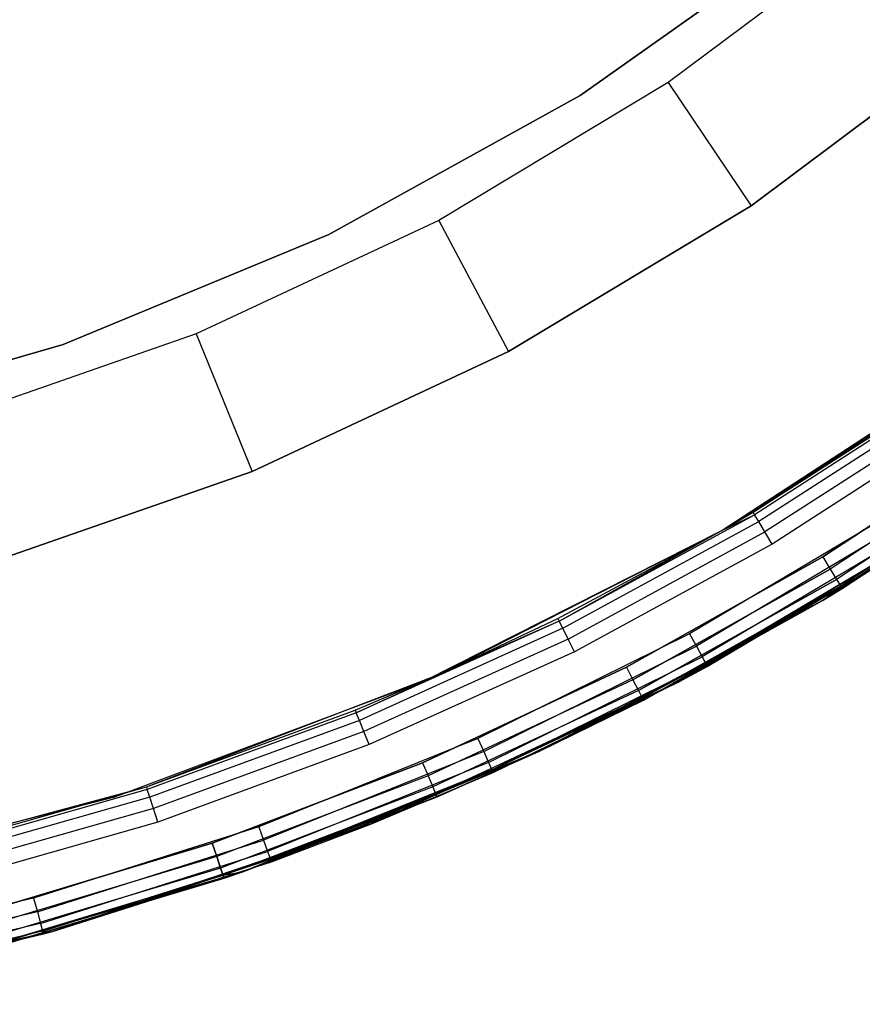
# Model space of a CAD drawing. Extents: x -4.43 to 3.97, y -4.36 to 4.03.
# Tile 18 of 32: x 0.85 to 1.98, y -4.31 to -2.99. Entities that reach past the tile are written whole.
import ezdxf

# ---------------------------------------------------------------- set-up
doc = ezdxf.new("R2010")
doc.units = 0
doc.header["$LTSCALE"] = 2.54
doc.layers.get('0').update_dxf_attribs({"color": 13, "linetype": 'CONTINUOUS'})

# ---------------------------------------------------------------- blocks, each defined once
blk = doc.blocks.new('Z_O_ENIE_CRES_STL_1')
at = {"color": 0}
for p, q in [((7.5144, -2.6876, -7.6939), (7.2262, -2.9039, -7.6939)), ((7.5144, -2.6876, -7.6939), (7.2262, -2.9039, -7.6939)), ((7.4234, -2.6973, -5.8), (7.1078, -2.9212, -5.8)), ((7.1078, -2.9212, -6.5), (7.4234, -2.6973, -6.5)), ((7.1078, -2.9212, -6.5), (7.4234, -2.6973, -6.5)), ((7.4234, -2.6973, -5.8), (7.1078, -2.9212, -5.8)), ((7.3378, -3.0698, -7.4939), (7.6425, -2.8412, -7.4939)), ((7.6425, -2.8412, -5.8939), (7.3378, -3.0698, -5.8939)), ((7.6425, -2.8412, -5.8939), (7.3378, -3.0698, -5.8939)), ((7.3378, -3.0698, -7.4939), (7.6425, -2.8412, -7.4939)), ((7.2262, -2.9039, -7.6939), (6.9172, -3.0894, -7.6939)), ((7.2262, -2.9039, -7.6939), (6.9172, -3.0894, -7.6939)), ((7.2262, -2.9039, -7.6939), (7.3378, -3.0698, -7.4939)), ((7.2262, -2.9039, -7.6939), (7.3378, -3.0698, -7.4939)), ((7.1078, -2.9212, -5.8), (6.7692, -3.1083, -5.8)), ((6.7692, -3.1083, -6.5), (7.1078, -2.9212, -6.5)), ((6.7692, -3.1083, -6.5), (7.1078, -2.9212, -6.5)), ((7.1078, -2.9212, -5.8), (6.7692, -3.1083, -5.8)), ((7.1078, -2.9212, -6.5), (7.1078, -2.9212, -5.8)), ((7.1078, -2.9212, -6.5), (7.1078, -2.9212, -5.8)), ((7.0112, -3.2659, -7.4939), (7.3378, -3.0698, -7.4939)), ((7.3378, -3.0698, -5.8939), (7.0112, -3.2659, -5.8939)), ((7.3378, -3.0698, -5.8939), (7.0112, -3.2659, -5.8939)), ((7.0112, -3.2659, -7.4939), (7.3378, -3.0698, -7.4939)), ((7.3378, -3.0698, -7.4939), (7.3378, -3.0698, -5.8939)), ((7.3378, -3.0698, -7.4939), (7.3378, -3.0698, -5.8939)), ((6.9172, -3.0894, -7.6939), (6.5909, -3.2421, -7.6939)), ((6.9172, -3.0894, -7.6939), (6.5909, -3.2421, -7.6939)), ((6.9172, -3.0894, -7.6939), (7.0112, -3.2659, -7.4939)), ((6.9172, -3.0894, -7.6939), (7.0112, -3.2659, -7.4939)), ((6.7692, -3.1083, -5.8), (6.4118, -3.2564, -5.8)), ((6.4118, -3.2564, -6.5), (6.7692, -3.1083, -6.5)), ((6.4118, -3.2564, -6.5), (6.7692, -3.1083, -6.5)), ((6.7692, -3.1083, -5.8), (6.4118, -3.2564, -5.8)), ((6.7692, -3.1083, -6.5), (6.7692, -3.1083, -5.8)), ((6.7692, -3.1083, -6.5), (6.7692, -3.1083, -5.8)), ((6.5909, -3.2421, -7.6939), (6.2505, -3.3605, -7.6939)), ((6.5909, -3.2421, -7.6939), (6.2505, -3.3605, -7.6939)), ((6.5909, -3.2421, -7.6939), (6.6662, -3.4274, -7.4939)), ((6.5909, -3.2421, -7.6939), (6.6662, -3.4274, -7.4939)), ((6.4118, -3.2564, -5.8), (6.04, -3.3635, -5.8)), ((6.04, -3.3635, -6.5), (6.4118, -3.2564, -6.5)), ((6.04, -3.3635, -6.5), (6.4118, -3.2564, -6.5)), ((6.4118, -3.2564, -5.8), (6.04, -3.3635, -5.8)), ((6.4118, -3.2564, -6.5), (6.4118, -3.2564, -5.8)), ((6.4118, -3.2564, -6.5), (6.4118, -3.2564, -5.8)), ((6.6662, -3.4274, -7.4939), (7.0112, -3.2659, -7.4939)), ((7.0112, -3.2659, -5.8939), (6.6662, -3.4274, -5.8939)), ((7.0112, -3.2659, -5.8939), (6.6662, -3.4274, -5.8939)), ((6.6662, -3.4274, -7.4939), (7.0112, -3.2659, -7.4939)), ((7.0112, -3.2659, -7.4939), (7.0112, -3.2659, -5.8939)), ((7.0112, -3.2659, -7.4939), (7.0112, -3.2659, -5.8939)), ((7.2973, -3.5074, -5.8), (7.6709, -3.2633, -5.8)), ((7.2973, -3.5074, -0.15), (7.6709, -3.2633, -0.15)), ((7.2973, -3.5074, -5.8), (7.6709, -3.2633, -5.8)), ((7.2973, -3.5074, -0.15), (7.6709, -3.2633, -0.15)), ((7.2973, -3.5074, -8), (7.6529, -3.2765, -8)), ((7.2973, -3.5074, -8), (7.6529, -3.2765, -8)), ((7.2973, -3.5074, -8), (7.5919, -3.3199, -6.55)), ((7.2973, -3.5074, -8), (7.5919, -3.3199, -6.55)), ((7.3404, -3.4822, -6.55), (7.5919, -3.3199, -6.55)), ((7.3404, -3.4822, -6.55), (7.5919, -3.3199, -6.55)), ((7.5941, -3.3231, -6.5309), (7.3423, -3.4855, -6.5309)), ((7.5941, -3.3231, -6.5309), (7.3423, -3.4855, -6.5309)), ((7.6003, -3.332, -6.5146), (7.3479, -3.4948, -6.5146)), ((7.6003, -3.332, -6.5146), (7.3479, -3.4948, -6.5146)), ((7.6096, -3.3453, -6.5038), (7.3561, -3.5087, -6.5038)), ((7.6096, -3.3453, -6.5038), (7.3561, -3.5087, -6.5038)), ((7.6205, -3.3609, -6.5), (7.3659, -3.5252, -6.5)), ((7.6205, -3.3609, -6.5), (7.3659, -3.5252, -6.5)), ((7.7932, -3.3593, -5.8), (7.4345, -3.6007, -5.8)), ((7.4345, -3.6007, -6.5), (7.7932, -3.3593, -6.5)), ((7.7932, -3.3593, -5.8), (7.4345, -3.6007, -5.8)), ((7.4345, -3.6007, -6.5), (7.7932, -3.3593, -6.5)), ((7.4342, -3.5424, -6.5), (7.687, -3.3752, -6.5)), ((7.687, -3.3752, -8), (7.4342, -3.5424, -8)), ((7.4342, -3.5424, -6.5), (7.687, -3.3752, -6.5)), ((7.687, -3.3752, -8), (7.4342, -3.5424, -8)), ((7.6982, -3.3907, -6.5038), (7.4442, -3.5587, -6.5038)), ((7.6982, -3.3907, -6.5038), (7.4442, -3.5587, -6.5038)), ((7.6982, -3.3907, -7.9962), (7.4442, -3.5587, -7.9962)), ((7.6982, -3.3907, -7.9962), (7.4442, -3.5587, -7.9962)), ((7.7076, -3.4039, -6.5146), (7.4526, -3.5726, -6.5146)), ((7.7076, -3.4039, -6.5146), (7.4526, -3.5726, -6.5146)), ((7.7076, -3.4039, -7.9854), (7.4526, -3.5726, -7.9854)), ((7.7076, -3.4039, -7.9854), (7.4526, -3.5726, -7.9854)), ((7.7139, -3.4127, -6.5309), (7.4583, -3.5818, -6.5309)), ((7.7139, -3.4127, -6.5309), (7.4583, -3.5818, -6.5309)), ((7.7139, -3.4127, -7.9691), (7.4583, -3.5818, -7.9691)), ((7.7139, -3.4127, -7.9691), (7.4583, -3.5818, -7.9691)), ((7.7161, -3.4158, -6.55), (7.4603, -3.5851, -6.55)), ((7.4603, -3.5851, -7.95), (7.7161, -3.4158, -7.95)), ((7.7161, -3.4158, -6.55), (7.4603, -3.5851, -6.55)), ((7.4603, -3.5851, -7.95), (7.7161, -3.4158, -7.95)), ((6.3064, -3.5526, -7.4939), (6.6662, -3.4274, -7.4939)), ((6.6662, -3.4274, -5.8939), (6.3064, -3.5526, -5.8939)), ((6.6662, -3.4274, -5.8939), (6.3064, -3.5526, -5.8939)), ((6.3064, -3.5526, -7.4939), (6.6662, -3.4274, -7.4939)), ((6.6662, -3.4274, -7.4939), (6.6662, -3.4274, -5.8939)), ((6.6662, -3.4274, -7.4939), (6.6662, -3.4274, -5.8939)), ((7.0793, -3.6288, -6.5309), (7.3423, -3.4855, -6.5309)), ((7.0793, -3.6288, -6.5309), (7.3423, -3.4855, -6.5309)), ((7.6293, -3.4763), (7.2396, -3.7108)), ((7.6293, -3.4763), (7.2396, -3.7108)), ((7.5281, -3.4834, -5.8), (7.2549, -3.6458, -5.8)), ((7.5281, -3.4834, -5.8), (7.2549, -3.6458, -5.8)), ((7.2973, -3.5074, -8), (7.3404, -3.4822, -6.55)), ((7.2973, -3.5074, -6.55), (7.3404, -3.4822, -6.55)), ((7.2973, -3.5074, -8), (7.3404, -3.4822, -6.55)), ((7.2973, -3.5074, -6.55), (7.3404, -3.4822, -6.55)), ((7.2973, -3.5074, -6.55), (7.3423, -3.4855, -6.5309)), ((7.2973, -3.5074, -6.55), (7.3423, -3.4855, -6.5309)), ((7.3423, -3.4855, -6.5309), (7.3404, -3.4822, -6.55)), ((7.3423, -3.4855, -6.5309), (7.3404, -3.4822, -6.55)), ((7.3479, -3.4948, -6.5146), (7.3423, -3.4855, -6.5309)), ((7.3479, -3.4948, -6.5146), (7.3423, -3.4855, -6.5309)), ((7.0841, -3.6385, -6.5146), (7.3479, -3.4948, -6.5146)), ((7.0841, -3.6385, -6.5146), (7.3479, -3.4948, -6.5146)), ((7.5385, -3.4994, -5.7962), (7.264, -3.6626, -5.7962)), ((7.5385, -3.4994, -5.7962), (7.264, -3.6626, -5.7962)), ((7.3561, -3.5087, -6.5038), (7.3479, -3.4948, -6.5146)), ((7.3561, -3.5087, -6.5038), (7.3479, -3.4948, -6.5146)), ((6.8992, -3.7089, -5.8), (7.2973, -3.5074, -5.8)), ((6.8992, -3.7089, -0.15), (7.2973, -3.5074, -0.15)), ((6.8992, -3.7089, -5.8), (7.2973, -3.5074, -5.8)), ((6.8992, -3.7089, -0.15), (7.2973, -3.5074, -0.15)), ((6.9196, -3.6999, -8), (7.2973, -3.5074, -8)), ((6.9196, -3.6999, -8), (7.2973, -3.5074, -8)), ((7.0776, -3.6254, -6.55), (7.2973, -3.5074, -8)), ((7.0776, -3.6254, -6.55), (7.2973, -3.5074, -8)), ((7.0776, -3.6254, -6.55), (7.2973, -3.5074, -6.55)), ((7.0776, -3.6254, -6.55), (7.2973, -3.5074, -6.55)), ((7.0793, -3.6288, -6.5309), (7.2973, -3.5074, -6.55)), ((7.0793, -3.6288, -6.5309), (7.2973, -3.5074, -6.55)), ((7.0913, -3.653, -6.5038), (7.3561, -3.5087, -6.5038)), ((7.0913, -3.653, -6.5038), (7.3561, -3.5087, -6.5038)), ((7.2973, -3.5074, -0.15), (7.2973, -3.5074, -5.8)), ((7.2973, -3.5074, -0.15), (7.2973, -3.5074, -5.8)), ((7.2973, -3.5074, -6.55), (7.2973, -3.5074, -8)), ((7.2973, -3.5074, -6.55), (7.2973, -3.5074, -8)), ((7.3659, -3.5252, -6.5), (7.3561, -3.5087, -6.5038)), ((7.3659, -3.5252, -6.5), (7.3561, -3.5087, -6.5038)), ((7.3659, -3.5252, -6.5), (7.0998, -3.6702, -6.5)), ((7.3659, -3.5252, -6.5), (7.0998, -3.6702, -6.5)), ((7.2396, -3.7108), (7.5553, -3.5253, -5.75)), ((7.2396, -3.7108), (7.5553, -3.5253, -5.75)), ((7.5473, -3.513, -5.7854), (7.2717, -3.6769, -5.7854)), ((7.5473, -3.513, -5.7854), (7.2717, -3.6769, -5.7854)), ((7.5532, -3.5221, -5.7691), (7.2769, -3.6864, -5.7691)), ((7.5532, -3.5221, -5.7691), (7.2769, -3.6864, -5.7691)), ((7.2787, -3.6898, -5.75), (7.5553, -3.5253, -5.75)), ((7.2787, -3.6898, -5.75), (7.5553, -3.5253, -5.75)), ((7.1699, -3.6908, -6.5), (7.4342, -3.5424, -6.5)), ((7.4342, -3.5424, -8), (7.1699, -3.6908, -8)), ((7.1699, -3.6908, -6.5), (7.4342, -3.5424, -6.5)), ((7.4342, -3.5424, -8), (7.1699, -3.6908, -8)), ((7.4342, -3.5424, -6.5), (7.4442, -3.5587, -6.5038)), ((7.4342, -3.5424, -6.5), (7.4442, -3.5587, -6.5038)), ((7.4342, -3.5424, -8), (7.4442, -3.5587, -7.9962)), ((7.4342, -3.5424, -8), (7.4442, -3.5587, -7.9962)), ((7.4442, -3.5587, -6.5038), (7.1786, -3.7078, -6.5038)), ((7.4442, -3.5587, -6.5038), (7.1786, -3.7078, -6.5038)), ((7.1786, -3.7078, -7.9962), (7.4442, -3.5587, -7.9962)), ((7.1786, -3.7078, -7.9962), (7.4442, -3.5587, -7.9962)), ((7.4442, -3.5587, -6.5038), (7.4526, -3.5726, -6.5146)), ((7.4442, -3.5587, -6.5038), (7.4526, -3.5726, -6.5146)), ((7.4442, -3.5587, -7.9962), (7.4526, -3.5726, -7.9854)), ((7.4442, -3.5587, -7.9962), (7.4526, -3.5726, -7.9854)), ((7.4526, -3.5726, -6.5146), (7.186, -3.7222, -6.5146)), ((7.4526, -3.5726, -6.5146), (7.186, -3.7222, -6.5146)), ((7.186, -3.7222, -7.9854), (7.4526, -3.5726, -7.9854)), ((7.186, -3.7222, -7.9854), (7.4526, -3.5726, -7.9854)), ((7.4526, -3.5726, -6.5146), (7.4583, -3.5818, -6.5309)), ((7.4526, -3.5726, -6.5146), (7.4583, -3.5818, -6.5309)), ((7.4526, -3.5726, -7.9854), (7.4583, -3.5818, -7.9691)), ((7.4526, -3.5726, -7.9854), (7.4583, -3.5818, -7.9691)), ((7.4583, -3.5818, -6.5309), (7.191, -3.7319, -6.5309)), ((7.4583, -3.5818, -6.5309), (7.191, -3.7319, -6.5309)), ((7.191, -3.7319, -7.9691), (7.4583, -3.5818, -7.9691)), ((7.191, -3.7319, -7.9691), (7.4583, -3.5818, -7.9691)), ((7.1927, -3.7352, -6.55), (7.4583, -3.5818, -6.5309)), ((7.1927, -3.7352, -6.55), (7.4583, -3.5818, -6.5309)), ((7.4345, -3.6007, -6.55), (7.4583, -3.5818, -6.5309)), ((7.4345, -3.6007, -6.55), (7.4583, -3.5818, -6.5309)), ((7.4345, -3.6007, -7.95), (7.4583, -3.5818, -7.9691)), ((7.4345, -3.6007, -7.95), (7.4583, -3.5818, -7.9691)), ((7.4603, -3.5851, -6.55), (7.4345, -3.6007, -6.55)), ((7.4345, -3.6007, -7.95), (7.4603, -3.5851, -7.95)), ((7.4603, -3.5851, -6.55), (7.4345, -3.6007, -6.55)), ((7.4345, -3.6007, -7.95), (7.4603, -3.5851, -7.95)), ((7.4603, -3.5851, -6.55), (7.4583, -3.5818, -6.5309)), ((7.4603, -3.5851, -6.55), (7.4583, -3.5818, -6.5309)), ((7.4583, -3.5818, -7.9691), (7.4603, -3.5851, -7.95)), ((7.4583, -3.5818, -7.9691), (7.4603, -3.5851, -7.95)), ((7.4603, -3.5851, -6.55), (7.4603, -3.5851, -7.95)), ((7.4603, -3.5851, -6.55), (7.4603, -3.5851, -7.95)), ((7.4345, -3.6007, -5.8), (7.0528, -3.8039, -5.8)), ((7.0528, -3.8039, -6.5), (7.4345, -3.6007, -6.5)), ((7.4345, -3.6007, -5.8), (7.0528, -3.8039, -5.8)), ((7.0528, -3.8039, -6.5), (7.4345, -3.6007, -6.5)), ((7.191, -3.7319, -7.9691), (7.4345, -3.6007, -7.95)), ((7.191, -3.7319, -7.9691), (7.4345, -3.6007, -7.95)), ((7.4345, -3.6007, -6.55), (7.1927, -3.7352, -6.55)), ((7.1927, -3.7352, -7.95), (7.4345, -3.6007, -7.95)), ((7.4345, -3.6007, -6.55), (7.1927, -3.7352, -6.55)), ((7.1927, -3.7352, -7.95), (7.4345, -3.6007, -7.95)), ((7.4345, -3.6007, -5.8), (7.4345, -3.6007, -6.5)), ((7.4345, -3.6007, -5.8), (7.4345, -3.6007, -6.5)), ((7.4345, -3.6007, -6.55), (7.4345, -3.6007, -7.95)), ((7.4345, -3.6007, -6.55), (7.4345, -3.6007, -7.95)), ((7.0793, -3.6288, -6.5309), (6.8063, -3.7524, -6.5309)), ((7.0793, -3.6288, -6.5309), (6.8063, -3.7524, -6.5309)), ((6.9196, -3.6999, -8), (7.0776, -3.6254, -6.55)), ((6.9196, -3.6999, -6.55), (7.0776, -3.6254, -6.55)), ((6.9196, -3.6999, -8), (7.0776, -3.6254, -6.55)), ((6.9196, -3.6999, -6.55), (7.0776, -3.6254, -6.55)), ((7.0793, -3.6288, -6.5309), (6.9196, -3.6999, -6.55)), ((7.0793, -3.6288, -6.5309), (6.9196, -3.6999, -6.55)), ((7.0776, -3.6254, -6.55), (7.0793, -3.6288, -6.5309)), ((7.0776, -3.6254, -6.55), (7.0793, -3.6288, -6.5309)), ((7.0841, -3.6385, -6.5146), (7.0793, -3.6288, -6.5309)), ((7.0841, -3.6385, -6.5146), (7.0793, -3.6288, -6.5309)), ((7.0841, -3.6385, -6.5146), (6.8104, -3.7624, -6.5146)), ((7.0841, -3.6385, -6.5146), (6.8104, -3.7624, -6.5146)), ((7.0913, -3.653, -6.5038), (7.0841, -3.6385, -6.5146)), ((7.0913, -3.653, -6.5038), (7.0841, -3.6385, -6.5146)), ((7.0913, -3.653, -6.5038), (6.8166, -3.7774, -6.5038)), ((7.0913, -3.653, -6.5038), (6.8166, -3.7774, -6.5038)), ((7.2549, -3.6458, -5.8), (6.97, -3.7869, -5.8)), ((7.2549, -3.6458, -5.8), (6.97, -3.7869, -5.8)), ((7.0998, -3.6702, -6.5), (7.0913, -3.653, -6.5038)), ((7.0998, -3.6702, -6.5), (7.0913, -3.653, -6.5038)), ((7.2549, -3.6458, -5.8), (7.264, -3.6626, -5.7962)), ((7.2549, -3.6458, -5.8), (7.264, -3.6626, -5.7962)), ((7.0998, -3.6702, -6.5), (6.8238, -3.7951, -6.5)), ((7.0998, -3.6702, -6.5), (6.8238, -3.7951, -6.5)), ((6.9778, -3.8043, -5.7962), (7.264, -3.6626, -5.7962)), ((6.9778, -3.8043, -5.7962), (7.264, -3.6626, -5.7962)), ((7.264, -3.6626, -5.7962), (7.2717, -3.6769, -5.7854)), ((7.264, -3.6626, -5.7962), (7.2717, -3.6769, -5.7854)), ((6.9844, -3.8192, -5.7854), (7.2717, -3.6769, -5.7854)), ((6.9844, -3.8192, -5.7854), (7.2717, -3.6769, -5.7854)), ((7.2717, -3.6769, -5.7854), (7.2769, -3.6864, -5.7691)), ((7.2717, -3.6769, -5.7854), (7.2769, -3.6864, -5.7691)), ((6.8954, -3.8194, -6.5), (7.1699, -3.6908, -6.5)), ((7.1699, -3.6908, -8), (6.8954, -3.8194, -8)), ((6.8954, -3.8194, -6.5), (7.1699, -3.6908, -6.5)), ((7.1699, -3.6908, -8), (6.8954, -3.8194, -8)), ((6.9889, -3.829, -5.7691), (7.2769, -3.6864, -5.7691)), ((6.9889, -3.829, -5.7691), (7.2769, -3.6864, -5.7691)), ((7.1699, -3.6908, -6.5), (7.1786, -3.7078, -6.5038)), ((7.1699, -3.6908, -6.5), (7.1786, -3.7078, -6.5038)), ((7.1699, -3.6908, -8), (7.1786, -3.7078, -7.9962)), ((7.1699, -3.6908, -8), (7.1786, -3.7078, -7.9962)), ((7.2396, -3.7108, -5.75), (7.2769, -3.6864, -5.7691)), ((7.2396, -3.7108, -5.75), (7.2769, -3.6864, -5.7691)), ((7.2396, -3.7108), (7.2787, -3.6898, -5.75)), ((7.2396, -3.7108, -5.75), (7.2787, -3.6898, -5.75)), ((7.2396, -3.7108), (7.2787, -3.6898, -5.75)), ((7.2396, -3.7108, -5.75), (7.2787, -3.6898, -5.75)), ((7.2769, -3.6864, -5.7691), (7.2787, -3.6898, -5.75)), ((7.2769, -3.6864, -5.7691), (7.2787, -3.6898, -5.75)), ((6.4813, -3.8653, -5.8), (6.8992, -3.7089, -5.8)), ((6.4813, -3.8653, -0.15), (6.8992, -3.7089, -0.15)), ((6.4813, -3.8653, -5.8), (6.8992, -3.7089, -5.8)), ((6.4813, -3.8653, -0.15), (6.8992, -3.7089, -0.15)), ((6.5238, -3.8518, -8), (6.9196, -3.6999, -8)), ((6.5238, -3.8518, -8), (6.9196, -3.6999, -8)), ((6.8049, -3.7488, -6.55), (6.9196, -3.6999, -8)), ((6.8049, -3.7488, -6.55), (6.9196, -3.6999, -8)), ((6.8049, -3.7488, -6.55), (6.9196, -3.6999, -6.55)), ((6.8049, -3.7488, -6.55), (6.9196, -3.6999, -6.55)), ((6.8063, -3.7524, -6.5309), (6.9196, -3.6999, -6.55)), ((6.8063, -3.7524, -6.5309), (6.9196, -3.6999, -6.55)), ((7.2396, -3.7108), (6.8269, -3.9017)), ((7.2396, -3.7108), (6.8269, -3.9017)), ((6.8992, -3.7089, -0.15), (6.8992, -3.7089, -5.8)), ((6.8992, -3.7089, -0.15), (6.8992, -3.7089, -5.8)), ((7.1786, -3.7078, -6.5038), (6.9029, -3.837, -6.5038)), ((7.1786, -3.7078, -6.5038), (6.9029, -3.837, -6.5038)), ((7.1786, -3.7078, -7.9962), (6.9029, -3.837, -7.9962)), ((7.1786, -3.7078, -7.9962), (6.9029, -3.837, -7.9962)), ((6.9196, -3.6999, -6.55), (6.9196, -3.6999, -8)), ((6.9196, -3.6999, -6.55), (6.9196, -3.6999, -8)), ((6.9889, -3.829, -5.7691), (7.2396, -3.7108, -5.75)), ((6.9889, -3.829, -5.7691), (7.2396, -3.7108, -5.75)), ((6.9904, -3.8325, -5.75), (7.2396, -3.7108)), ((6.9904, -3.8325, -5.75), (7.2396, -3.7108)), ((6.9904, -3.8325, -5.75), (7.2396, -3.7108, -5.75)), ((6.9904, -3.8325, -5.75), (7.2396, -3.7108, -5.75)), ((7.1786, -3.7078, -6.5038), (7.186, -3.7222, -6.5146)), ((7.1786, -3.7078, -6.5038), (7.186, -3.7222, -6.5146)), ((7.1786, -3.7078, -7.9962), (7.186, -3.7222, -7.9854)), ((7.1786, -3.7078, -7.9962), (7.186, -3.7222, -7.9854)), ((7.2396, -3.7108, -5.75), (7.2396, -3.7108)), ((7.2396, -3.7108, -5.75), (7.2396, -3.7108)), ((7.186, -3.7222, -6.5146), (6.9092, -3.852, -6.5146)), ((7.186, -3.7222, -6.5146), (6.9092, -3.852, -6.5146)), ((7.186, -3.7222, -7.9854), (6.9092, -3.852, -7.9854)), ((7.186, -3.7222, -7.9854), (6.9092, -3.852, -7.9854)), ((7.186, -3.7222, -6.5146), (7.191, -3.7319, -6.5309)), ((7.186, -3.7222, -6.5146), (7.191, -3.7319, -6.5309)), ((7.186, -3.7222, -7.9854), (7.191, -3.7319, -7.9691)), ((7.186, -3.7222, -7.9854), (7.191, -3.7319, -7.9691)), ((7.191, -3.7319, -6.5309), (6.9135, -3.862, -6.5309)), ((7.191, -3.7319, -6.5309), (6.9135, -3.862, -6.5309)), ((7.191, -3.7319, -7.9691), (6.9135, -3.862, -7.9691)), ((7.191, -3.7319, -7.9691), (6.9135, -3.862, -7.9691)), ((7.0528, -3.8039, -6.55), (7.191, -3.7319, -6.5309)), ((7.0528, -3.8039, -6.55), (7.191, -3.7319, -6.5309)), ((7.191, -3.7319, -7.9691), (7.0528, -3.8039, -7.95)), ((7.191, -3.7319, -7.9691), (7.0528, -3.8039, -7.95)), ((7.1927, -3.7352, -6.55), (7.0528, -3.8039, -6.55)), ((7.0528, -3.8039, -7.95), (7.1927, -3.7352, -7.95)), ((7.1927, -3.7352, -6.55), (7.0528, -3.8039, -6.55)), ((7.0528, -3.8039, -7.95), (7.1927, -3.7352, -7.95)), ((7.1927, -3.7352, -6.55), (7.191, -3.7319, -6.5309)), ((7.1927, -3.7352, -6.55), (7.191, -3.7319, -6.5309)), ((7.1927, -3.7352, -7.95), (7.191, -3.7319, -7.9691)), ((7.1927, -3.7352, -7.95), (7.191, -3.7319, -7.9691)), ((7.1927, -3.7352, -6.55), (7.1927, -3.7352, -7.95)), ((7.1927, -3.7352, -6.55), (7.1927, -3.7352, -7.95)), ((6.5238, -3.8518, -8), (6.8049, -3.7488, -6.55)), ((6.5238, -3.8518, -6.55), (6.8049, -3.7488, -6.55)), ((6.5238, -3.8518, -8), (6.8049, -3.7488, -6.55)), ((6.5238, -3.8518, -6.55), (6.8049, -3.7488, -6.55)), ((6.8049, -3.7488, -6.55), (6.8063, -3.7524, -6.5309)), ((6.8049, -3.7488, -6.55), (6.8063, -3.7524, -6.5309)), ((6.8063, -3.7524, -6.5309), (6.525, -3.8554, -6.5309)), ((6.8063, -3.7524, -6.5309), (6.525, -3.8554, -6.5309)), ((6.8104, -3.7624, -6.5146), (6.5284, -3.8657, -6.5146)), ((6.8104, -3.7624, -6.5146), (6.5284, -3.8657, -6.5146)), ((6.8104, -3.7624, -6.5146), (6.8063, -3.7524, -6.5309)), ((6.8104, -3.7624, -6.5146), (6.8063, -3.7524, -6.5309)), ((6.8166, -3.7774, -6.5038), (6.8104, -3.7624, -6.5146)), ((6.8166, -3.7774, -6.5038), (6.8104, -3.7624, -6.5146)), ((6.8166, -3.7774, -6.5038), (6.5334, -3.8811, -6.5038)), ((6.8166, -3.7774, -6.5038), (6.5334, -3.8811, -6.5038)), ((6.8238, -3.7951, -6.5), (6.8166, -3.7774, -6.5038)), ((6.8238, -3.7951, -6.5), (6.8166, -3.7774, -6.5038)), ((6.97, -3.7869, -5.8), (6.6751, -3.9057, -5.8)), ((6.97, -3.7869, -5.8), (6.6751, -3.9057, -5.8)), ((6.97, -3.7869, -5.8), (6.9778, -3.8043, -5.7962)), ((6.97, -3.7869, -5.8), (6.9778, -3.8043, -5.7962)), ((6.8238, -3.7951, -6.5), (6.5393, -3.8993, -6.5)), ((6.8238, -3.7951, -6.5), (6.5393, -3.8993, -6.5)), ((7.0528, -3.8039, -5.8), (6.6522, -3.9669, -5.8)), ((6.6522, -3.9669, -6.5), (7.0528, -3.8039, -6.5)), ((7.0528, -3.8039, -5.8), (6.6522, -3.9669, -5.8)), ((6.6522, -3.9669, -6.5), (7.0528, -3.8039, -6.5)), ((7.0528, -3.8039, -6.55), (6.9135, -3.862, -6.5309)), ((7.0528, -3.8039, -6.55), (6.9135, -3.862, -6.5309)), ((6.9135, -3.862, -7.9691), (7.0528, -3.8039, -7.95)), ((6.9135, -3.862, -7.9691), (7.0528, -3.8039, -7.95)), ((7.0528, -3.8039, -6.55), (6.915, -3.8655, -6.55)), ((6.915, -3.8655, -7.95), (7.0528, -3.8039, -7.95)), ((7.0528, -3.8039, -6.55), (6.915, -3.8655, -6.55)), ((6.915, -3.8655, -7.95), (7.0528, -3.8039, -7.95)), ((7.0528, -3.8039, -5.8), (7.0528, -3.8039, -6.5)), ((7.0528, -3.8039, -5.8), (7.0528, -3.8039, -6.5)), ((7.0528, -3.8039, -6.55), (7.0528, -3.8039, -7.95)), ((7.0528, -3.8039, -6.55), (7.0528, -3.8039, -7.95)), ((6.9778, -3.8043, -5.7962), (6.6816, -3.9237, -5.7962)), ((6.9778, -3.8043, -5.7962), (6.6816, -3.9237, -5.7962)), ((6.9778, -3.8043, -5.7962), (6.9844, -3.8192, -5.7854)), ((6.9778, -3.8043, -5.7962), (6.9844, -3.8192, -5.7854)), ((6.6123, -3.9277, -6.5), (6.8954, -3.8194, -6.5)), ((6.8954, -3.8194, -8), (6.6123, -3.9277, -8)), ((6.6123, -3.9277, -6.5), (6.8954, -3.8194, -6.5)), ((6.8954, -3.8194, -8), (6.6123, -3.9277, -8)), ((6.9844, -3.8192, -5.7854), (6.687, -3.939, -5.7854)), ((6.9844, -3.8192, -5.7854), (6.687, -3.939, -5.7854)), ((6.9889, -3.829, -5.7691), (6.6907, -3.9492, -5.7691)), ((6.9889, -3.829, -5.7691), (6.6907, -3.9492, -5.7691)), ((6.9889, -3.829, -5.7691), (6.8269, -3.9017, -5.75)), ((6.9889, -3.829, -5.7691), (6.8269, -3.9017, -5.75)), ((6.8954, -3.8194, -6.5), (6.9029, -3.837, -6.5038)), ((6.8954, -3.8194, -6.5), (6.9029, -3.837, -6.5038)), ((6.8954, -3.8194, -8), (6.9029, -3.837, -7.9962)), ((6.8954, -3.8194, -8), (6.9029, -3.837, -7.9962)), ((6.9844, -3.8192, -5.7854), (6.9889, -3.829, -5.7691)), ((6.9844, -3.8192, -5.7854), (6.9889, -3.829, -5.7691)), ((6.9904, -3.8325, -5.75), (6.9889, -3.829, -5.7691)), ((6.9904, -3.8325, -5.75), (6.9889, -3.829, -5.7691)), ((6.9029, -3.837, -6.5038), (6.6185, -3.9458, -6.5038)), ((6.9029, -3.837, -6.5038), (6.6185, -3.9458, -6.5038)), ((6.9029, -3.837, -7.9962), (6.6185, -3.9458, -7.9962)), ((6.9029, -3.837, -7.9962), (6.6185, -3.9458, -7.9962)), ((6.8269, -3.9017), (6.9904, -3.8325, -5.75)), ((6.8269, -3.9017, -5.75), (6.9904, -3.8325, -5.75)), ((6.8269, -3.9017), (6.9904, -3.8325, -5.75)), ((6.8269, -3.9017, -5.75), (6.9904, -3.8325, -5.75)), ((6.9029, -3.837, -6.5038), (6.9092, -3.852, -6.5146)), ((6.9029, -3.837, -6.5038), (6.9092, -3.852, -6.5146)), ((6.9029, -3.837, -7.9962), (6.9092, -3.852, -7.9854)), ((6.9029, -3.837, -7.9962), (6.9092, -3.852, -7.9854)), ((6.1144, -3.9615, -8), (6.5238, -3.8518, -8)), ((6.1144, -3.9615, -8), (6.5238, -3.8518, -8)), ((6.236, -3.9337, -6.55), (6.5238, -3.8518, -8)), ((6.236, -3.9337, -6.55), (6.5238, -3.8518, -8)), ((6.236, -3.9337, -6.55), (6.5238, -3.8518, -6.55)), ((6.236, -3.9337, -6.55), (6.5238, -3.8518, -6.55)), ((6.525, -3.8554, -6.5309), (6.2369, -3.9374, -6.5309)), ((6.525, -3.8554, -6.5309), (6.2369, -3.9374, -6.5309)), ((6.5238, -3.8518, -6.55), (6.5238, -3.8518, -8)), ((6.5238, -3.8518, -6.55), (6.5238, -3.8518, -8)), ((6.5238, -3.8518, -6.55), (6.525, -3.8554, -6.5309)), ((6.5238, -3.8518, -6.55), (6.525, -3.8554, -6.5309)), ((6.5284, -3.8657, -6.5146), (6.525, -3.8554, -6.5309)), ((6.5284, -3.8657, -6.5146), (6.525, -3.8554, -6.5309)), ((6.9092, -3.852, -6.5146), (6.6237, -3.9612, -6.5146)), ((6.9092, -3.852, -6.5146), (6.6237, -3.9612, -6.5146)), ((6.9092, -3.852, -7.9854), (6.6237, -3.9612, -7.9854)), ((6.9092, -3.852, -7.9854), (6.6237, -3.9612, -7.9854)), ((6.9092, -3.852, -6.5146), (6.9135, -3.862, -6.5309)), ((6.9092, -3.852, -6.5146), (6.9135, -3.862, -6.5309)), ((6.9092, -3.852, -7.9854), (6.9135, -3.862, -7.9691)), ((6.9092, -3.852, -7.9854), (6.9135, -3.862, -7.9691)), ((6.0487, -3.9749, -5.8), (6.4813, -3.8653, -5.8)), ((6.0487, -3.9749, -0.15), (6.4813, -3.8653, -0.15)), ((6.0487, -3.9749, -5.8), (6.4813, -3.8653, -5.8)), ((6.0487, -3.9749, -0.15), (6.4813, -3.8653, -0.15)), ((6.5284, -3.8657, -6.5146), (6.2394, -3.9479, -6.5146)), ((6.5284, -3.8657, -6.5146), (6.2394, -3.9479, -6.5146)), ((6.4813, -3.8653, -0.15), (6.4813, -3.8653, -5.8)), ((6.4813, -3.8653, -0.15), (6.4813, -3.8653, -5.8)), ((6.5334, -3.8811, -6.5038), (6.5284, -3.8657, -6.5146)), ((6.5334, -3.8811, -6.5038), (6.5284, -3.8657, -6.5146)), ((6.9135, -3.862, -6.5309), (6.6272, -3.9714, -6.5309)), ((6.9135, -3.862, -6.5309), (6.6272, -3.9714, -6.5309)), ((6.9135, -3.862, -7.9691), (6.6272, -3.9714, -7.9691)), ((6.9135, -3.862, -7.9691), (6.6272, -3.9714, -7.9691)), ((6.915, -3.8655, -7.95), (6.6272, -3.9714, -7.9691)), ((6.915, -3.8655, -7.95), (6.6272, -3.9714, -7.9691)), ((6.6522, -3.9669, -6.55), (6.9135, -3.862, -6.5309)), ((6.6522, -3.9669, -6.55), (6.9135, -3.862, -6.5309)), ((6.915, -3.8655, -6.55), (6.6522, -3.9669, -6.55)), ((6.6522, -3.9669, -7.95), (6.915, -3.8655, -7.95)), ((6.915, -3.8655, -6.55), (6.6522, -3.9669, -6.55)), ((6.6522, -3.9669, -7.95), (6.915, -3.8655, -7.95)), ((6.915, -3.8655, -6.55), (6.9135, -3.862, -6.5309)), ((6.915, -3.8655, -6.55), (6.9135, -3.862, -6.5309)), ((6.915, -3.8655, -7.95), (6.9135, -3.862, -7.9691)), ((6.915, -3.8655, -7.95), (6.9135, -3.862, -7.9691)), ((6.915, -3.8655, -6.55), (6.915, -3.8655, -7.95)), ((6.915, -3.8655, -6.55), (6.915, -3.8655, -7.95)), ((6.5334, -3.8811, -6.5038), (6.2433, -3.9637, -6.5038)), ((6.5334, -3.8811, -6.5038), (6.2433, -3.9637, -6.5038)), ((6.5393, -3.8993, -6.5), (6.5334, -3.8811, -6.5038)), ((6.5393, -3.8993, -6.5), (6.5334, -3.8811, -6.5038)), ((6.5393, -3.8993, -6.5), (6.2479, -3.9823, -6.5)), ((6.5393, -3.8993, -6.5), (6.2479, -3.9823, -6.5)), ((6.6751, -3.9057, -5.8), (6.372, -4.0017, -5.8)), ((6.6751, -3.9057, -5.8), (6.372, -4.0017, -5.8)), ((6.8269, -3.9017), (6.3959, -4.0469)), ((6.8269, -3.9017), (6.3959, -4.0469)), ((6.6751, -3.9057, -5.8), (6.6816, -3.9237, -5.7962)), ((6.6751, -3.9057, -5.8), (6.6816, -3.9237, -5.7962)), ((6.6907, -3.9492, -5.7691), (6.8269, -3.9017, -5.75)), ((6.6907, -3.9492, -5.7691), (6.8269, -3.9017, -5.75)), ((6.692, -3.9528, -5.75), (6.8269, -3.9017)), ((6.692, -3.9528, -5.75), (6.8269, -3.9017)), ((6.692, -3.9528, -5.75), (6.8269, -3.9017, -5.75)), ((6.692, -3.9528, -5.75), (6.8269, -3.9017, -5.75)), ((6.8269, -3.9017, -5.75), (6.8269, -3.9017)), ((6.8269, -3.9017, -5.75), (6.8269, -3.9017)), ((6.322, -4.0151, -6.5), (6.6123, -3.9277, -6.5)), ((6.6123, -3.9277, -8), (6.322, -4.0151, -8)), ((6.322, -4.0151, -6.5), (6.6123, -3.9277, -6.5)), ((6.6123, -3.9277, -8), (6.322, -4.0151, -8)), ((6.3771, -4.0201, -5.7962), (6.6816, -3.9237, -5.7962)), ((6.3771, -4.0201, -5.7962), (6.6816, -3.9237, -5.7962)), ((6.6123, -3.9277, -6.5), (6.6185, -3.9458, -6.5038)), ((6.6123, -3.9277, -6.5), (6.6185, -3.9458, -6.5038)), ((6.6185, -3.9458, -7.9962), (6.6123, -3.9277, -8)), ((6.6185, -3.9458, -7.9962), (6.6123, -3.9277, -8)), ((6.6816, -3.9237, -5.7962), (6.687, -3.939, -5.7854)), ((6.6816, -3.9237, -5.7962), (6.687, -3.939, -5.7854)), ((6.6185, -3.9458, -6.5038), (6.3268, -4.0336, -6.5038)), ((6.6185, -3.9458, -6.5038), (6.3268, -4.0336, -6.5038)), ((6.6185, -3.9458, -7.9962), (6.3268, -4.0336, -7.9962)), ((6.6185, -3.9458, -7.9962), (6.3268, -4.0336, -7.9962)), ((6.3814, -4.0357, -5.7854), (6.687, -3.939, -5.7854)), ((6.3814, -4.0357, -5.7854), (6.687, -3.939, -5.7854)), ((6.3842, -4.0462, -5.7691), (6.6907, -3.9492, -5.7691)), ((6.3842, -4.0462, -5.7691), (6.6907, -3.9492, -5.7691)), ((6.3959, -4.0469, -5.75), (6.6907, -3.9492, -5.7691)), ((6.3959, -4.0469, -5.75), (6.6907, -3.9492, -5.7691)), ((6.6185, -3.9458, -6.5038), (6.6237, -3.9612, -6.5146)), ((6.6185, -3.9458, -6.5038), (6.6237, -3.9612, -6.5146)), ((6.6237, -3.9612, -7.9854), (6.6185, -3.9458, -7.9962)), ((6.6237, -3.9612, -7.9854), (6.6185, -3.9458, -7.9962)), ((6.687, -3.939, -5.7854), (6.6907, -3.9492, -5.7691)), ((6.687, -3.939, -5.7854), (6.6907, -3.9492, -5.7691)), ((6.692, -3.9528, -5.75), (6.6907, -3.9492, -5.7691)), ((6.692, -3.9528, -5.75), (6.6907, -3.9492, -5.7691)), ((6.6237, -3.9612, -6.5146), (6.3309, -4.0493, -6.5146)), ((6.6237, -3.9612, -6.5146), (6.3309, -4.0493, -6.5146)), ((6.6237, -3.9612, -7.9854), (6.3309, -4.0493, -7.9854)), ((6.6237, -3.9612, -7.9854), (6.3309, -4.0493, -7.9854)), ((6.3959, -4.0469), (6.692, -3.9528, -5.75)), ((6.3959, -4.0469, -5.75), (6.692, -3.9528, -5.75)), ((6.3959, -4.0469), (6.692, -3.9528, -5.75)), ((6.3959, -4.0469, -5.75), (6.692, -3.9528, -5.75)), ((6.6237, -3.9612, -6.5146), (6.6272, -3.9714, -6.5309)), ((6.6237, -3.9612, -6.5146), (6.6272, -3.9714, -6.5309)), ((6.6272, -3.9714, -7.9691), (6.6237, -3.9612, -7.9854)), ((6.6272, -3.9714, -7.9691), (6.6237, -3.9612, -7.9854)), ((6.6522, -3.9669, -5.8), (6.237, -4.0877, -5.8)), ((6.237, -4.0877, -6.5), (6.6522, -3.9669, -6.5)), ((6.6522, -3.9669, -5.8), (6.237, -4.0877, -5.8)), ((6.237, -4.0877, -6.5), (6.6522, -3.9669, -6.5)), ((6.6272, -3.9714, -6.5309), (6.3337, -4.0597, -6.5309)), ((6.6272, -3.9714, -6.5309), (6.3337, -4.0597, -6.5309)), ((6.6272, -3.9714, -7.9691), (6.3337, -4.0597, -7.9691)), ((6.6272, -3.9714, -7.9691), (6.3337, -4.0597, -7.9691)), ((6.6284, -3.975, -6.55), (6.3346, -4.0634, -6.55)), ((6.3346, -4.0634, -7.95), (6.6284, -3.975, -7.95)), ((6.6284, -3.975, -6.55), (6.3346, -4.0634, -6.55)), ((6.3346, -4.0634, -7.95), (6.6284, -3.975, -7.95)), ((6.6522, -3.9669, -6.55), (6.6272, -3.9714, -6.5309)), ((6.6522, -3.9669, -6.55), (6.6272, -3.9714, -6.5309)), ((6.6522, -3.9669, -7.95), (6.6272, -3.9714, -7.9691)), ((6.6522, -3.9669, -7.95), (6.6272, -3.9714, -7.9691)), ((6.6284, -3.975, -6.55), (6.6272, -3.9714, -6.5309)), ((6.6284, -3.975, -6.55), (6.6272, -3.9714, -6.5309)), ((6.6272, -3.9714, -7.9691), (6.6284, -3.975, -7.95)), ((6.6272, -3.9714, -7.9691), (6.6284, -3.975, -7.95)), ((6.6522, -3.9669, -6.55), (6.6284, -3.975, -6.55)), ((6.6284, -3.975, -7.95), (6.6522, -3.9669, -7.95)), ((6.6522, -3.9669, -6.55), (6.6284, -3.975, -6.55)), ((6.6284, -3.975, -7.95), (6.6522, -3.9669, -7.95)), ((6.6284, -3.975, -6.55), (6.6284, -3.975, -7.95)), ((6.6284, -3.975, -6.55), (6.6284, -3.975, -7.95)), ((6.6522, -3.9669, -5.8), (6.6522, -3.9669, -6.5)), ((6.6522, -3.9669, -5.8), (6.6522, -3.9669, -6.5)), ((6.6522, -3.9669, -6.55), (6.6522, -3.9669, -7.95)), ((6.6522, -3.9669, -6.55), (6.6522, -3.9669, -7.95)), ((6.372, -4.0017, -5.8), (6.0624, -4.0741, -5.8)), ((6.372, -4.0017, -5.8), (6.0624, -4.0741, -5.8)), ((6.372, -4.0017, -5.8), (6.3771, -4.0201, -5.7962)), ((6.372, -4.0017, -5.8), (6.3771, -4.0201, -5.7962)), ((6.3771, -4.0201, -5.7962), (6.0661, -4.0929, -5.7962)), ((6.3771, -4.0201, -5.7962), (6.0661, -4.0929, -5.7962)), ((6.3771, -4.0201, -5.7962), (6.3814, -4.0357, -5.7854)), ((6.3771, -4.0201, -5.7962), (6.3814, -4.0357, -5.7854)), ((6.3814, -4.0357, -5.7854), (6.0692, -4.1088, -5.7854)), ((6.3814, -4.0357, -5.7854), (6.0692, -4.1088, -5.7854)), ((6.3814, -4.0357, -5.7854), (6.3842, -4.0462, -5.7691)), ((6.3814, -4.0357, -5.7854), (6.3842, -4.0462, -5.7691)), ((6.3959, -4.0469), (5.9518, -4.1447)), ((6.3959, -4.0469), (5.9518, -4.1447)), ((6.3852, -4.0499, -5.75), (5.9518, -4.1447)), ((6.3852, -4.0499, -5.75), (5.9518, -4.1447)), ((6.3842, -4.0462, -5.7691), (6.0712, -4.1194, -5.7691)), ((6.3842, -4.0462, -5.7691), (6.0712, -4.1194, -5.7691)), ((6.072, -4.1232, -5.75), (6.3852, -4.0499, -5.75)), ((6.072, -4.1232, -5.75), (6.3852, -4.0499, -5.75)), ((6.3852, -4.0499, -5.75), (6.3842, -4.0462, -5.7691)), ((6.3842, -4.0462, -5.7691), (6.3959, -4.0469, -5.75)), ((6.3852, -4.0499, -5.75), (6.3842, -4.0462, -5.7691)), ((6.3842, -4.0462, -5.7691), (6.3959, -4.0469, -5.75)), ((6.3852, -4.0499, -5.75), (6.3959, -4.0469)), ((6.3852, -4.0499, -5.75), (6.3959, -4.0469)), ((6.3852, -4.0499, -5.75), (6.3959, -4.0469, -5.75)), ((6.3852, -4.0499, -5.75), (6.3959, -4.0469, -5.75)), ((6.3959, -4.0469, -5.75), (6.3959, -4.0469)), ((6.3959, -4.0469, -5.75), (6.3959, -4.0469))]:
    blk.add_line(p, q, dxfattribs=at)

msp = doc.modelspace()

# ---------------------------------------------------------------- block references
at = {"color": 0}
msp.add_blockref('Z_O_ENIE_CRES_STL_1', (-5.5067, -0.1662, 4.3834), dxfattribs=at)

doc.saveas('drawing.dxf')
